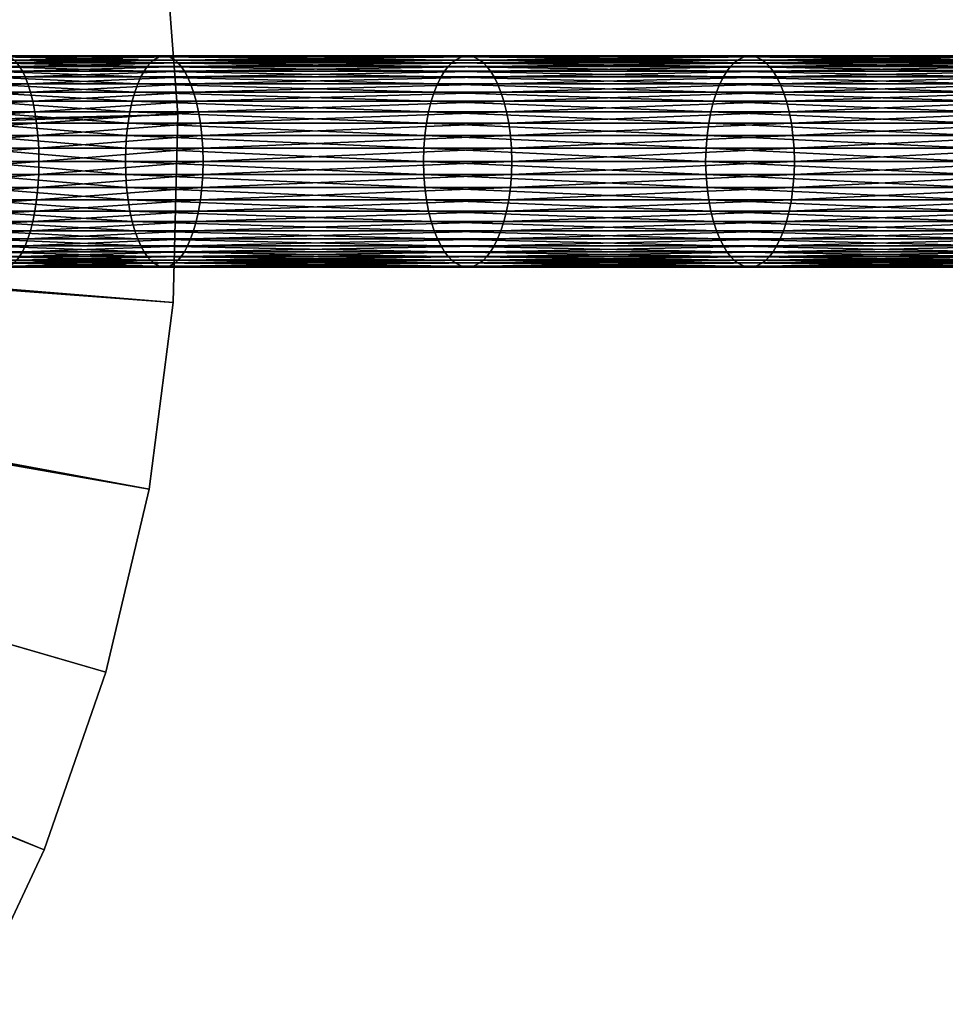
# Model space of a CAD drawing. Header units: centimetres. Extents: x -122 to 379, y -774 to 83.
# Tile 243 of 256: x 50 to 96, y -49 to 0. Entities that reach past the tile are written whole.
import ezdxf

# ---------------------------------------------------------------- set-up
doc = ezdxf.new("R2010")
doc.units = ezdxf.units.CM
doc.layers.get('0').update_dxf_attribs({"true_color": 0x1c1cb1})

msp = doc.modelspace()

# ---------------------------------------------------------------- meshes
at = {"color": 16, "true_color": 0x870606}
mesh = msp.add_polyface(dxfattribs=at)
corners = [(57.752, -4.885, 3.134), (57.752, -4.885, 0.134), (57.037, 4.353, 0.134), (57.037, 4.353, 3.134), (55.376, 13.469, 0.134), (55.376, 13.469, 3.134), (52.786, 22.366, 0.134), (52.786, 22.366, 3.134), (49.296, 30.95, 0.134), (49.296, 30.95, 3.134), (44.941, 39.129, 0.134), (44.941, 39.129, 3.134), (39.768, 46.817, 0.134), (39.768, 46.817, 3.134), (33.832, 53.932, 0.134), (33.832, 53.932, 3.134), (27.196, 60.399, 0.134), (27.196, 60.399, 3.134), (19.93, 66.15, 0.134), (19.93, 66.15, 3.134), (12.112, 71.123, 0.134), (12.112, 71.123, 3.134), (3.823, 75.266, 0.134), (3.823, 75.266, 3.134), (-4.847, 78.535, 0.134), (-4.847, 78.535, 3.134), (-13.808, 80.894, 0.134), (-13.808, 80.894, 3.134), (-29.47, -7.086, 3.134), (-29.529, -6.623, 3.134), (-29.666, -6.177, 3.134), (-29.876, -5.761, 3.134), (-30.153, -5.386, 3.134), (-30.49, -5.063, 3.134), (-31.753, -4.492, 3.134), (-30.877, -4.802, 3.134), (-27.134, -6.107, 0.134), (-27.022, -6.982, 0.134), (-27.06, -7.863, 0.134), (-27.79, -4.476, 0.134), (-27.393, -5.264, 0.134), (-29.682, -2.663, 0.134), (-28.951, -3.157, 0.134), (-28.314, -3.767, 0.134)]
mesh.append_faces([[corners[k] for k in face] for face in [(0, 1, 2, 0), (0, 2, 3, 0), (3, 2, 4, 3), (3, 4, 5, 3), (5, 4, 6, 5), (5, 6, 7, 5), (7, 6, 8, 7), (7, 8, 9, 7), (9, 8, 10, 9), (9, 10, 11, 9), (11, 10, 12, 11), (11, 12, 13, 11), (13, 12, 14, 13), (13, 14, 15, 13), (15, 14, 16, 15), (15, 16, 17, 15), (17, 16, 18, 17), (17, 18, 19, 17), (19, 18, 20, 19), (19, 20, 21, 19), (21, 20, 22, 21), (21, 22, 23, 21), (23, 22, 24, 23), (23, 24, 25, 23), (25, 24, 26, 25), (25, 26, 27, 25), (28, 3, 29, 28), (29, 3, 5, 29), (29, 5, 30, 29), (31, 13, 32, 31), (32, 13, 15, 32), (32, 15, 33, 32), (28, 0, 3, 28), (5, 7, 30, 5), (30, 7, 9, 30), (30, 9, 31, 30), (31, 9, 11, 31), (31, 11, 13, 31), (25, 27, 34, 25), (15, 17, 33, 15), (33, 17, 19, 33), (35, 19, 21, 35), (35, 21, 23, 35), (36, 2, 37, 36), (37, 2, 1, 37), (37, 1, 38, 37), (39, 8, 40, 39), (40, 8, 6, 40), (40, 6, 36, 40), (36, 6, 4, 36), (36, 4, 2, 36), (22, 20, 41, 22), (41, 20, 18, 41), (42, 18, 16, 42), (16, 14, 43, 16), (43, 14, 12, 43), (43, 12, 39, 43), (39, 12, 10, 39), (39, 10, 8, 39)]], dxfattribs={"vtx3": -1, "color": 16})
at = {"color": 111, "true_color": 0x99e4b8}
mesh = msp.add_polyface(dxfattribs=at)
corners = [(48.98, -2.049, 10.084), (40.88, -2.049, 10.608), (48.731, -2.211, 10.808), (40.67, -2.211, 11.345), (48.598, -2.348, 11.193), (40.558, -2.348, 11.735), (48.463, -2.529, 11.587), (40.444, -2.529, 12.136), (48.325, -2.759, 11.985), (40.328, -2.759, 12.542), (48.189, -3.043, 12.382), (40.213, -3.043, 12.946), (48.055, -3.384, 12.769), (40.101, -3.384, 13.34), (47.928, -3.784, 13.137), (39.994, -3.784, 13.714), (47.812, -4.242, 13.474), (39.896, -4.242, 14.057), (47.71, -4.756, 13.771), (39.81, -4.756, 14.359), (47.626, -5.319, 14.015), (39.739, -5.319, 14.608), (47.563, -5.923, 14.198), (50.9, -7.203, 4.513), (42.497, -7.203, 4.939), (50.887, -6.555, 4.551), (42.485, -6.555, 4.978), (50.848, -5.923, 4.665), (42.453, -5.923, 5.093), (50.785, -5.319, 4.847), (42.4, -5.319, 5.279), (50.701, -4.756, 5.092), (42.329, -4.756, 5.528), (50.599, -4.242, 5.388), (42.243, -4.242, 5.83), (50.482, -3.784, 5.726), (42.145, -3.784, 6.173), (50.356, -3.384, 6.093), (42.038, -3.384, 6.547), (50.222, -3.043, 6.48), (41.926, -3.043, 6.941), (50.085, -2.759, 6.877), (41.81, -2.759, 7.345), (49.948, -2.529, 7.276), (41.695, -2.529, 7.751), (49.812, -2.348, 7.67), (41.58, -2.348, 8.152), (49.68, -2.211, 8.054), (41.469, -2.211, 8.542), (49.43, -2.049, 8.779), (41.259, -2.049, 9.279), (49.205, -2.003, 9.431), (41.069, -2.003, 9.943), (56.538, -2.211, 10.679), (56.389, -2.348, 11.057), (56.236, -2.529, 11.444), (56.081, -2.759, 11.837), (55.926, -3.043, 12.227), (55.776, -3.384, 12.607), (55.633, -3.784, 12.969), (55.501, -4.242, 13.301), (55.386, -4.756, 13.592), (55.291, -5.319, 13.833), (55.22, -5.923, 14.012), (55.176, -6.555, 14.123), (47.524, -6.555, 14.311), (55.161, -7.203, 14.161), (47.511, -7.203, 14.35), (57.328, -2.049, 8.684), (57.074, -2.003, 9.326), (56.82, -2.049, 9.967)]
mesh.append_faces([[corners[k] for k in face] for face in [(0, 1, 2, 0), (2, 3, 4, 2), (4, 5, 6, 4), (6, 7, 8, 6), (8, 9, 10, 8), (10, 11, 12, 10), (12, 13, 14, 12), (14, 15, 16, 14), (16, 17, 18, 16), (18, 19, 20, 18), (20, 21, 22, 20), (23, 24, 25, 23), (25, 24, 26, 25), (25, 26, 27, 25), (27, 26, 28, 27), (27, 28, 29, 27), (29, 28, 30, 29), (29, 30, 31, 29), (31, 30, 32, 31), (31, 32, 33, 31), (33, 32, 34, 33), (33, 34, 35, 33), (35, 34, 36, 35), (35, 36, 37, 35), (37, 36, 38, 37), (37, 38, 39, 37), (39, 38, 40, 39), (39, 40, 41, 39), (41, 40, 42, 41), (41, 42, 43, 41), (43, 42, 44, 43), (43, 44, 45, 43), (45, 44, 46, 45), (45, 46, 47, 45), (47, 46, 48, 47), (47, 48, 49, 47), (49, 50, 51, 49), (51, 52, 0, 51), (53, 0, 2, 53), (54, 2, 4, 54), (55, 4, 6, 55), (56, 6, 8, 56), (57, 8, 10, 57), (58, 10, 12, 58), (59, 12, 14, 59), (60, 14, 16, 60), (61, 16, 18, 61), (61, 18, 62, 61), (62, 18, 20, 62), (62, 20, 63, 62), (63, 20, 22, 63), (63, 22, 64, 63), (64, 22, 65, 64), (64, 65, 66, 64), (66, 65, 67, 66), (68, 47, 49, 68), (69, 49, 51, 69), (70, 51, 0, 70)]], dxfattribs={"vtx3": -1, "color": 111})
mesh = msp.add_polyface(dxfattribs=at)
corners = [(56.82, -2.049, 9.967), (48.98, -2.049, 10.084), (56.538, -2.211, 10.679), (48.731, -2.211, 10.808), (56.389, -2.348, 11.057), (48.598, -2.348, 11.193), (56.236, -2.529, 11.444), (48.463, -2.529, 11.587), (56.081, -2.759, 11.837), (48.325, -2.759, 11.985), (55.926, -3.043, 12.227), (48.189, -3.043, 12.382), (55.776, -3.384, 12.607), (48.055, -3.384, 12.769), (55.633, -3.784, 12.969), (47.928, -3.784, 13.137), (55.501, -4.242, 13.301), (47.812, -4.242, 13.474), (55.386, -4.756, 13.592), (55.386, -9.65, 13.592), (47.71, -9.65, 13.771), (55.501, -10.164, 13.301), (47.812, -10.164, 13.474), (55.633, -10.622, 12.969), (47.928, -10.622, 13.137), (55.776, -11.022, 12.607), (48.055, -11.022, 12.769), (55.926, -11.363, 12.227), (48.189, -11.363, 12.382), (56.081, -11.647, 11.837), (48.325, -11.647, 11.985), (56.236, -11.877, 11.444), (48.463, -11.877, 11.587), (56.389, -12.058, 11.057), (48.598, -12.058, 11.193), (56.538, -12.195, 10.679), (48.731, -12.195, 10.808), (56.82, -12.357, 9.967), (48.98, -12.357, 10.084), (57.074, -12.403, 9.326), (49.205, -12.403, 9.431), (57.328, -12.357, 8.684), (49.43, -12.357, 8.779), (57.609, -12.195, 7.972), (49.68, -12.195, 8.054), (57.759, -12.058, 7.594), (49.812, -12.058, 7.67), (57.912, -11.877, 7.207), (49.948, -11.877, 7.276), (58.067, -11.647, 6.815), (50.085, -11.647, 6.877), (58.221, -11.363, 6.424), (50.222, -11.363, 6.48), (58.372, -11.022, 6.044), (50.356, -11.022, 6.093), (58.515, -10.622, 5.682), (50.482, -10.622, 5.726), (58.646, -10.164, 5.35), (50.599, -10.164, 5.388), (58.761, -9.65, 5.059), (50.701, -9.65, 5.092), (58.856, -9.086, 4.818), (50.785, -9.086, 4.847), (58.927, -8.483, 4.639), (50.848, -8.483, 4.665), (58.971, -7.85, 4.528), (50.887, -7.85, 4.551), (58.986, -7.203, 4.49), (50.9, -7.203, 4.513), (58.971, -6.555, 4.528), (50.887, -6.555, 4.551), (58.927, -5.923, 4.639), (50.848, -5.923, 4.665), (58.856, -5.319, 4.818), (50.785, -5.319, 4.847), (58.761, -4.756, 5.059), (50.701, -4.756, 5.092), (58.646, -4.242, 5.35), (50.599, -4.242, 5.388), (58.515, -3.784, 5.682), (50.482, -3.784, 5.726), (58.372, -3.384, 6.044), (50.356, -3.384, 6.093), (58.221, -3.043, 6.424), (50.222, -3.043, 6.48), (58.067, -2.759, 6.815), (50.085, -2.759, 6.877), (57.912, -2.529, 7.207), (49.948, -2.529, 7.276), (57.759, -2.348, 7.594), (49.812, -2.348, 7.67), (57.609, -2.211, 7.972), (49.68, -2.211, 8.054), (57.328, -2.049, 8.684), (49.43, -2.049, 8.779), (57.074, -2.003, 9.326), (49.205, -2.003, 9.431)]
mesh.append_faces([[corners[k] for k in face] for face in [(0, 1, 2, 0), (2, 3, 4, 2), (4, 5, 6, 4), (6, 7, 8, 6), (8, 9, 10, 8), (10, 11, 12, 10), (12, 13, 14, 12), (14, 15, 16, 14), (16, 17, 18, 16), (19, 20, 21, 19), (21, 22, 23, 21), (23, 24, 25, 23), (25, 26, 27, 25), (27, 28, 29, 27), (29, 30, 31, 29), (31, 32, 33, 31), (33, 34, 35, 33), (35, 36, 37, 35), (37, 38, 39, 37), (39, 40, 41, 39), (41, 42, 43, 41), (43, 42, 44, 43), (43, 44, 45, 43), (45, 44, 46, 45), (45, 46, 47, 45), (47, 46, 48, 47), (47, 48, 49, 47), (49, 48, 50, 49), (49, 50, 51, 49), (51, 50, 52, 51), (53, 52, 54, 53), (55, 54, 56, 55), (57, 56, 58, 57), (59, 58, 60, 59), (61, 60, 62, 61), (63, 62, 64, 63), (65, 64, 66, 65), (67, 66, 68, 67), (69, 68, 70, 69), (71, 70, 72, 71), (73, 72, 74, 73), (75, 74, 76, 75), (77, 76, 78, 77), (79, 78, 80, 79), (81, 80, 82, 81), (83, 82, 84, 83), (83, 84, 85, 83), (85, 84, 86, 85), (85, 86, 87, 85), (87, 86, 88, 87), (87, 88, 89, 87), (89, 88, 90, 89), (89, 90, 91, 89), (91, 90, 92, 91), (91, 92, 93, 91), (93, 94, 95, 93), (95, 96, 0, 95)]], dxfattribs={"vtx3": -1, "color": 111})
mesh = msp.add_polyface(dxfattribs=at)
corners = [(58.221, -11.363, 6.424), (50.222, -11.363, 6.48), (58.372, -11.022, 6.044), (50.356, -11.022, 6.093), (58.515, -10.622, 5.682), (50.482, -10.622, 5.726), (58.646, -10.164, 5.35), (50.599, -10.164, 5.388), (58.761, -9.65, 5.059), (50.701, -9.65, 5.092), (58.856, -9.086, 4.818), (50.785, -9.086, 4.847), (58.927, -8.483, 4.639), (50.848, -8.483, 4.665), (58.971, -7.85, 4.528), (50.887, -7.85, 4.551), (58.986, -7.203, 4.49), (50.9, -7.203, 4.513), (58.971, -6.555, 4.528), (50.887, -6.555, 4.551), (58.927, -5.923, 4.639), (50.848, -5.923, 4.665), (58.856, -5.319, 4.818), (50.785, -5.319, 4.847), (58.761, -4.756, 5.059), (50.701, -4.756, 5.092), (58.646, -4.242, 5.35), (50.599, -4.242, 5.388), (58.515, -3.784, 5.682), (50.482, -3.784, 5.726), (58.372, -3.384, 6.044), (50.356, -3.384, 6.093), (58.221, -3.043, 6.424), (71.411, -2.211, 11.239), (56.82, -2.049, 9.967), (56.538, -2.211, 10.679), (71.241, -2.348, 11.608), (56.389, -2.348, 11.057), (71.066, -2.529, 11.986), (56.236, -2.529, 11.444), (70.89, -2.759, 12.369), (56.081, -2.759, 11.837), (70.714, -3.043, 12.75), (55.926, -3.043, 12.227), (70.542, -3.384, 13.122), (55.776, -3.384, 12.607), (70.38, -3.784, 13.475), (55.633, -3.784, 12.969), (70.23, -4.242, 13.799), (55.501, -4.242, 13.301), (70.099, -4.756, 14.084), (55.386, -4.756, 13.592), (69.99, -5.319, 14.318), (55.291, -5.319, 13.833), (69.909, -5.923, 14.494), (55.22, -5.923, 14.012), (69.859, -6.555, 14.602), (55.176, -6.555, 14.123), (69.842, -7.203, 14.639), (55.161, -7.203, 14.161), (69.859, -7.85, 14.602), (55.176, -7.85, 14.123), (69.909, -8.483, 14.494), (55.22, -8.483, 14.012), (69.99, -9.086, 14.318), (55.291, -9.086, 13.833), (70.099, -9.65, 14.084), (55.386, -9.65, 13.592), (70.23, -10.164, 13.799), (55.501, -10.164, 13.301), (70.38, -10.622, 13.475), (55.633, -10.622, 12.969), (70.542, -11.022, 13.122), (55.776, -11.022, 12.607), (70.714, -11.363, 12.75), (55.926, -11.363, 12.227), (70.89, -11.647, 12.369), (56.081, -11.647, 11.837), (71.066, -11.877, 11.986), (56.236, -11.877, 11.444), (71.241, -12.058, 11.608), (56.389, -12.058, 11.057), (71.411, -12.195, 11.239), (56.538, -12.195, 10.679), (71.732, -12.357, 10.544), (56.82, -12.357, 9.967), (72.021, -12.403, 9.917), (57.074, -12.403, 9.326), (72.31, -12.357, 9.29), (57.328, -12.357, 8.684), (72.631, -12.195, 8.594), (57.609, -12.195, 7.972), (72.801, -12.058, 8.226), (57.759, -12.058, 7.594), (72.976, -11.877, 7.847), (57.912, -11.877, 7.207), (73.152, -11.647, 7.464), (58.067, -11.647, 6.815), (73.328, -11.363, 7.083), (73.5, -11.022, 6.711), (73.328, -3.043, 7.083), (73.152, -2.759, 7.464), (58.067, -2.759, 6.815), (72.976, -2.529, 7.847), (57.912, -2.529, 7.207), (72.801, -2.348, 8.226), (57.759, -2.348, 7.594), (72.631, -2.211, 8.594), (57.609, -2.211, 7.972), (72.31, -2.049, 9.29), (57.328, -2.049, 8.684), (72.021, -2.003, 9.917), (57.074, -2.003, 9.326), (71.732, -2.049, 10.544)]
mesh.append_faces([[corners[k] for k in face] for face in [(0, 1, 2, 0), (2, 3, 4, 2), (4, 5, 6, 4), (6, 7, 8, 6), (8, 9, 10, 8), (10, 11, 12, 10), (12, 13, 14, 12), (14, 15, 16, 14), (16, 17, 18, 16), (18, 19, 20, 18), (20, 21, 22, 20), (22, 23, 24, 22), (24, 25, 26, 24), (26, 27, 28, 26), (28, 29, 30, 28), (30, 31, 32, 30), (33, 34, 35, 33), (36, 35, 37, 36), (38, 37, 39, 38), (40, 39, 41, 40), (42, 41, 43, 42), (44, 43, 45, 44), (46, 45, 47, 46), (48, 47, 49, 48), (50, 49, 51, 50), (52, 51, 53, 52), (54, 53, 55, 54), (56, 55, 57, 56), (58, 57, 59, 58), (60, 59, 61, 60), (62, 61, 63, 62), (64, 63, 65, 64), (66, 65, 67, 66), (68, 67, 69, 68), (70, 69, 71, 70), (72, 71, 73, 72), (74, 73, 75, 74), (76, 75, 77, 76), (78, 77, 79, 78), (80, 79, 81, 80), (82, 81, 83, 82), (84, 83, 85, 84), (86, 85, 87, 86), (88, 87, 89, 88), (90, 89, 91, 90), (92, 91, 93, 92), (94, 93, 95, 94), (96, 95, 97, 96), (98, 97, 0, 98), (99, 0, 2, 99), (100, 30, 32, 100), (101, 32, 102, 101), (103, 102, 104, 103), (105, 104, 106, 105), (107, 106, 108, 107), (109, 108, 110, 109), (111, 110, 112, 111), (113, 112, 34, 113)]], dxfattribs={"vtx3": -1, "color": 111})
mesh = msp.add_polyface(dxfattribs=at)
corners = [(71.732, -2.049, 10.544), (56.82, -2.049, 9.967), (71.411, -2.211, 11.239), (56.538, -2.211, 10.679), (71.241, -2.348, 11.608), (56.389, -2.348, 11.057), (71.066, -2.529, 11.986), (56.236, -2.529, 11.444), (70.89, -2.759, 12.369), (56.081, -2.759, 11.837), (70.714, -3.043, 12.75), (55.926, -3.043, 12.227), (70.542, -3.384, 13.122), (55.776, -3.384, 12.607), (70.38, -3.784, 13.475), (55.633, -3.784, 12.969), (70.23, -4.242, 13.799), (55.501, -4.242, 13.301), (70.099, -4.756, 14.084), (55.386, -4.756, 13.592), (69.99, -5.319, 14.318), (55.291, -5.319, 13.833), (69.909, -5.923, 14.494), (55.22, -5.923, 14.012), (69.859, -6.555, 14.602), (55.176, -6.555, 14.123), (69.842, -7.203, 14.639), (55.161, -7.203, 14.161), (69.859, -7.85, 14.602), (55.176, -7.85, 14.123), (69.909, -8.483, 14.494), (55.22, -8.483, 14.012), (69.99, -9.086, 14.318), (55.291, -9.086, 13.833), (70.099, -9.65, 14.084), (55.386, -9.65, 13.592), (70.23, -10.164, 13.799), (55.501, -10.164, 13.301), (70.38, -10.622, 13.475), (55.633, -10.622, 12.969), (70.542, -11.022, 13.122), (55.776, -11.022, 12.607), (70.714, -11.363, 12.75), (55.926, -11.363, 12.227), (70.89, -11.647, 12.369), (56.081, -11.647, 11.837), (71.066, -11.877, 11.986), (56.236, -11.877, 11.444), (71.241, -12.058, 11.608), (56.389, -12.058, 11.057), (71.411, -12.195, 11.239), (56.538, -12.195, 10.679), (71.732, -12.357, 10.544), (56.82, -12.357, 9.967), (72.021, -12.403, 9.917), (57.074, -12.403, 9.326), (72.31, -12.357, 9.29), (57.328, -12.357, 8.684), (72.631, -12.195, 8.594), (57.609, -12.195, 7.972), (72.801, -12.058, 8.226), (57.759, -12.058, 7.594), (72.976, -11.877, 7.847), (57.912, -11.877, 7.207), (73.152, -11.647, 7.464), (58.067, -11.647, 6.815), (73.328, -11.363, 7.083), (58.221, -11.363, 6.424), (73.5, -11.022, 6.711), (58.372, -11.022, 6.044), (73.662, -10.622, 6.359), (58.515, -10.622, 5.682), (73.812, -10.164, 6.034), (58.646, -10.164, 5.35), (73.943, -9.65, 5.75), (58.761, -9.65, 5.059), (74.052, -9.086, 5.515), (58.856, -9.086, 4.818), (74.133, -8.483, 5.339), (58.927, -8.483, 4.639), (74.183, -7.85, 5.231), (58.971, -7.85, 4.528), (74.2, -7.203, 5.194), (58.986, -7.203, 4.49), (74.183, -6.555, 5.231), (58.971, -6.555, 4.528), (74.133, -5.923, 5.339), (58.927, -5.923, 4.639), (74.052, -5.319, 5.515), (58.856, -5.319, 4.818), (73.943, -4.756, 5.75), (58.761, -4.756, 5.059), (73.812, -4.242, 6.034), (58.646, -4.242, 5.35), (73.662, -3.784, 6.359), (58.515, -3.784, 5.682), (73.5, -3.384, 6.711), (58.372, -3.384, 6.044), (73.328, -3.043, 7.083), (58.221, -3.043, 6.424), (73.152, -2.759, 7.464), (58.067, -2.759, 6.815), (72.976, -2.529, 7.847), (57.912, -2.529, 7.207), (72.801, -2.348, 8.226), (57.759, -2.348, 7.594), (72.631, -2.211, 8.594), (57.609, -2.211, 7.972), (72.31, -2.049, 9.29), (57.328, -2.049, 8.684), (72.021, -2.003, 9.917), (57.074, -2.003, 9.326)]
mesh.append_faces([[corners[k] for k in face] for face in [(0, 1, 2, 0), (2, 3, 4, 2), (4, 5, 6, 4), (6, 7, 8, 6), (8, 9, 10, 8), (10, 11, 12, 10), (12, 13, 14, 12), (14, 15, 16, 14), (16, 17, 18, 16), (18, 19, 20, 18), (20, 21, 22, 20), (22, 23, 24, 22), (24, 25, 26, 24), (26, 27, 28, 26), (28, 29, 30, 28), (30, 31, 32, 30), (32, 33, 34, 32), (34, 35, 36, 34), (36, 37, 38, 36), (38, 39, 40, 38), (40, 41, 42, 40), (42, 43, 44, 42), (44, 45, 46, 44), (46, 47, 48, 46), (48, 49, 50, 48), (50, 51, 52, 50), (52, 53, 54, 52), (54, 55, 56, 54), (56, 57, 58, 56), (58, 59, 60, 58), (60, 61, 62, 60), (62, 63, 64, 62), (64, 65, 66, 64), (66, 67, 68, 66), (68, 69, 70, 68), (70, 69, 71, 70), (72, 71, 73, 72), (74, 73, 75, 74), (76, 75, 77, 76), (78, 77, 79, 78), (80, 79, 81, 80), (82, 81, 83, 82), (84, 83, 85, 84), (86, 85, 87, 86), (88, 87, 89, 88), (90, 89, 91, 90), (92, 91, 93, 92), (94, 93, 95, 94), (96, 95, 97, 96), (96, 97, 98, 96), (98, 99, 100, 98), (100, 101, 102, 100), (102, 103, 104, 102), (104, 105, 106, 104), (106, 107, 108, 106), (108, 109, 110, 108), (110, 111, 0, 110)]], dxfattribs={"vtx3": -1, "color": 111})
mesh = msp.add_polyface(dxfattribs=at)
corners = [(86.55, -12.195, 9.564), (72.31, -12.357, 9.29), (72.631, -12.195, 8.594), (86.721, -12.058, 9.196), (72.801, -12.058, 8.226), (86.896, -11.877, 8.818), (72.976, -11.877, 7.847), (87.073, -11.647, 8.436), (73.152, -11.647, 7.464), (87.249, -11.363, 8.055), (73.328, -11.363, 7.083), (87.249, -3.043, 8.055), (73.5, -3.384, 6.711), (73.328, -3.043, 7.083), (87.073, -2.759, 8.436), (73.152, -2.759, 7.464), (86.896, -2.529, 8.818), (72.976, -2.529, 7.847), (86.721, -2.348, 9.196), (72.801, -2.348, 8.226), (86.55, -2.211, 9.564), (72.631, -2.211, 8.594), (86.228, -2.049, 10.259), (72.31, -2.049, 9.29), (85.938, -2.003, 10.885), (72.021, -2.003, 9.917), (85.648, -2.049, 11.511), (71.732, -2.049, 10.544), (85.326, -2.211, 12.205), (71.411, -2.211, 11.239), (85.155, -2.348, 12.574), (71.241, -2.348, 11.608), (84.98, -2.529, 12.951), (71.066, -2.529, 11.986), (84.803, -2.759, 13.334), (70.89, -2.759, 12.369), (84.627, -3.043, 13.715), (70.714, -3.043, 12.75), (84.455, -3.384, 14.086), (70.542, -3.384, 13.122), (84.291, -3.784, 14.438), (70.38, -3.784, 13.475), (84.141, -4.242, 14.762), (70.23, -4.242, 13.799), (84.01, -4.756, 15.046), (70.099, -4.756, 14.084), (83.901, -5.319, 15.281), (69.99, -5.319, 14.318), (83.82, -5.923, 15.456), (69.909, -5.923, 14.494), (83.77, -6.555, 15.564), (69.859, -6.555, 14.602), (83.753, -7.203, 15.601), (69.842, -7.203, 14.639), (83.77, -7.85, 15.564), (69.859, -7.85, 14.602), (83.82, -8.483, 15.456), (69.909, -8.483, 14.494), (83.901, -9.086, 15.281), (69.99, -9.086, 14.318), (84.01, -9.65, 15.046), (70.099, -9.65, 14.084), (84.141, -10.164, 14.762), (70.23, -10.164, 13.799), (84.291, -10.622, 14.438), (70.38, -10.622, 13.475), (84.455, -11.022, 14.086), (70.542, -11.022, 13.122), (84.627, -11.363, 13.715), (70.714, -11.363, 12.75), (84.803, -11.647, 13.334), (70.89, -11.647, 12.369), (84.98, -11.877, 12.951), (71.066, -11.877, 11.986), (85.155, -12.058, 12.574), (71.241, -12.058, 11.608), (85.326, -12.195, 12.205), (71.411, -12.195, 11.239), (85.648, -12.357, 11.511), (71.732, -12.357, 10.544), (85.938, -12.403, 10.885), (72.021, -12.403, 9.917), (86.228, -12.357, 10.259), (73.662, -10.622, 6.359), (58.515, -10.622, 5.682), (73.812, -10.164, 6.034), (58.646, -10.164, 5.35), (73.943, -9.65, 5.75), (58.761, -9.65, 5.059), (74.052, -9.086, 5.515), (58.856, -9.086, 4.818), (74.133, -8.483, 5.339), (58.927, -8.483, 4.639), (74.183, -7.85, 5.231), (58.971, -7.85, 4.528), (74.2, -7.203, 5.194), (58.986, -7.203, 4.49), (74.183, -6.555, 5.231), (58.971, -6.555, 4.528), (74.133, -5.923, 5.339), (58.927, -5.923, 4.639), (74.052, -5.319, 5.515), (58.856, -5.319, 4.818), (73.943, -4.756, 5.75), (58.761, -4.756, 5.059), (73.812, -4.242, 6.034), (58.646, -4.242, 5.35), (73.662, -3.784, 6.359), (58.515, -3.784, 5.682)]
mesh.append_faces([[corners[k] for k in face] for face in [(0, 1, 2, 0), (3, 2, 4, 3), (5, 4, 6, 5), (7, 6, 8, 7), (9, 8, 10, 9), (11, 12, 13, 11), (14, 13, 15, 14), (16, 15, 17, 16), (18, 17, 19, 18), (20, 19, 21, 20), (22, 21, 23, 22), (24, 23, 25, 24), (26, 25, 27, 26), (28, 27, 29, 28), (30, 29, 31, 30), (32, 31, 33, 32), (34, 33, 35, 34), (36, 35, 37, 36), (38, 37, 39, 38), (40, 39, 41, 40), (42, 41, 43, 42), (44, 43, 45, 44), (46, 45, 47, 46), (48, 47, 49, 48), (48, 49, 50, 48), (50, 49, 51, 50), (50, 51, 52, 50), (52, 51, 53, 52), (52, 53, 54, 52), (54, 53, 55, 54), (54, 55, 56, 54), (56, 55, 57, 56), (58, 57, 59, 58), (60, 59, 61, 60), (62, 61, 63, 62), (64, 63, 65, 64), (66, 65, 67, 66), (68, 67, 69, 68), (70, 69, 71, 70), (72, 71, 73, 72), (74, 73, 75, 74), (76, 75, 77, 76), (78, 77, 79, 78), (80, 79, 81, 80), (82, 81, 1, 82), (83, 84, 85, 83), (85, 86, 87, 85), (87, 88, 89, 87), (89, 90, 91, 89), (91, 92, 93, 91), (93, 94, 95, 93), (95, 96, 97, 95), (97, 98, 99, 97), (99, 100, 101, 99), (101, 102, 103, 101), (103, 104, 105, 103), (105, 106, 107, 105), (107, 108, 12, 107)]], dxfattribs={"vtx3": -1, "color": 111})
mesh = msp.add_polyface(dxfattribs=at)
corners = [(86.228, -12.357, 10.259), (72.31, -12.357, 9.29), (86.55, -12.195, 9.564), (72.631, -12.195, 8.594), (86.721, -12.058, 9.196), (72.801, -12.058, 8.226), (86.896, -11.877, 8.818), (72.976, -11.877, 7.847), (87.073, -11.647, 8.436), (73.152, -11.647, 7.464), (87.249, -11.363, 8.055), (73.328, -11.363, 7.083), (87.421, -11.022, 7.684), (73.5, -11.022, 6.711), (87.584, -10.622, 7.331), (73.662, -10.622, 6.359), (87.734, -10.164, 7.008), (73.812, -10.164, 6.034), (87.866, -9.65, 6.723), (73.943, -9.65, 5.75), (87.975, -9.086, 6.489), (74.052, -9.086, 5.515), (88.056, -8.483, 6.314), (74.133, -8.483, 5.339), (88.106, -7.85, 6.205), (74.183, -7.85, 5.231), (88.123, -7.203, 6.168), (74.2, -7.203, 5.194), (88.106, -6.555, 6.205), (74.183, -6.555, 5.231), (88.056, -5.923, 6.314), (74.133, -5.923, 5.339), (87.975, -5.319, 6.489), (74.052, -5.319, 5.515), (87.866, -4.756, 6.723), (73.943, -4.756, 5.75), (87.734, -4.242, 7.008), (73.812, -4.242, 6.034), (87.584, -3.784, 7.331), (73.662, -3.784, 6.359), (87.421, -3.384, 7.684), (73.5, -3.384, 6.711), (87.249, -3.043, 8.055), (73.328, -3.043, 7.083), (87.073, -2.759, 8.436), (73.152, -2.759, 7.464), (86.896, -2.529, 8.818), (72.976, -2.529, 7.847), (86.721, -2.348, 9.196), (72.801, -2.348, 8.226), (86.55, -2.211, 9.564), (72.631, -2.211, 8.594), (86.228, -2.049, 10.259), (72.31, -2.049, 9.29), (85.938, -2.003, 10.885), (72.021, -2.003, 9.917), (85.648, -2.049, 11.511), (71.732, -2.049, 10.544), (85.326, -2.211, 12.205), (71.411, -2.211, 11.239), (85.155, -2.348, 12.574), (71.241, -2.348, 11.608), (84.98, -2.529, 12.951), (71.066, -2.529, 11.986), (84.803, -2.759, 13.334), (70.89, -2.759, 12.369), (84.627, -3.043, 13.715), (70.714, -3.043, 12.75), (84.455, -3.384, 14.086), (70.542, -3.384, 13.122), (84.291, -3.784, 14.438), (70.38, -3.784, 13.475), (84.141, -4.242, 14.762), (70.23, -4.242, 13.799), (84.01, -4.756, 15.046), (70.099, -4.756, 14.084), (83.901, -5.319, 15.281), (69.99, -5.319, 14.318), (83.82, -5.923, 15.456), (83.82, -8.483, 15.456), (69.909, -8.483, 14.494), (83.901, -9.086, 15.281), (69.99, -9.086, 14.318), (84.01, -9.65, 15.046), (70.099, -9.65, 14.084), (84.141, -10.164, 14.762), (70.23, -10.164, 13.799), (84.291, -10.622, 14.438), (70.38, -10.622, 13.475), (84.455, -11.022, 14.086), (70.542, -11.022, 13.122), (84.627, -11.363, 13.715), (70.714, -11.363, 12.75), (84.803, -11.647, 13.334), (70.89, -11.647, 12.369), (84.98, -11.877, 12.951), (71.066, -11.877, 11.986), (85.155, -12.058, 12.574), (71.241, -12.058, 11.608), (85.326, -12.195, 12.205), (71.411, -12.195, 11.239), (85.648, -12.357, 11.511), (71.732, -12.357, 10.544), (85.938, -12.403, 10.885), (72.021, -12.403, 9.917)]
mesh.append_faces([[corners[k] for k in face] for face in [(0, 1, 2, 0), (2, 3, 4, 2), (4, 5, 6, 4), (6, 7, 8, 6), (8, 9, 10, 8), (10, 11, 12, 10), (12, 11, 13, 12), (12, 13, 14, 12), (14, 13, 15, 14), (14, 15, 16, 14), (16, 15, 17, 16), (18, 17, 19, 18), (20, 19, 21, 20), (22, 21, 23, 22), (24, 23, 25, 24), (26, 25, 27, 26), (28, 27, 29, 28), (30, 29, 31, 30), (32, 31, 33, 32), (34, 33, 35, 34), (36, 35, 37, 36), (36, 37, 38, 36), (38, 37, 39, 38), (38, 39, 40, 38), (40, 39, 41, 40), (40, 41, 42, 40), (42, 43, 44, 42), (44, 45, 46, 44), (46, 47, 48, 46), (48, 49, 50, 48), (50, 51, 52, 50), (52, 53, 54, 52), (54, 55, 56, 54), (56, 57, 58, 56), (58, 59, 60, 58), (60, 61, 62, 60), (62, 63, 64, 62), (64, 65, 66, 64), (66, 67, 68, 66), (68, 69, 70, 68), (70, 71, 72, 70), (72, 73, 74, 72), (74, 75, 76, 74), (76, 77, 78, 76), (79, 80, 81, 79), (81, 82, 83, 81), (83, 84, 85, 83), (85, 86, 87, 85), (87, 88, 89, 87), (89, 90, 91, 89), (91, 92, 93, 91), (93, 94, 95, 93), (95, 96, 97, 95), (97, 98, 99, 97), (99, 100, 101, 99), (101, 102, 103, 101), (103, 104, 0, 103)]], dxfattribs={"vtx3": -1, "color": 111})
mesh = msp.add_polyface(dxfattribs=at)
corners = [(87.734, -10.164, 7.008), (73.812, -10.164, 6.034), (87.866, -9.65, 6.723), (73.943, -9.65, 5.75), (87.975, -9.086, 6.489), (74.052, -9.086, 5.515), (88.056, -8.483, 6.314), (74.133, -8.483, 5.339), (88.106, -7.85, 6.205), (74.183, -7.85, 5.231), (88.123, -7.203, 6.168), (74.2, -7.203, 5.194), (88.106, -6.555, 6.205), (74.183, -6.555, 5.231), (88.056, -5.923, 6.314), (74.133, -5.923, 5.339), (87.975, -5.319, 6.489), (74.052, -5.319, 5.515), (87.866, -4.756, 6.723), (73.943, -4.756, 5.75), (87.734, -4.242, 7.008), (99.378, -12.195, 10.038), (86.228, -12.357, 10.259), (86.55, -12.195, 9.564), (99.525, -12.058, 9.659), (86.721, -12.058, 9.196), (99.675, -11.877, 9.27), (86.896, -11.877, 8.818), (99.828, -11.647, 8.877), (87.073, -11.647, 8.436), (99.979, -11.363, 8.485), (87.249, -11.363, 8.055), (100.127, -11.022, 8.103), (87.421, -11.022, 7.684), (99.979, -3.043, 8.485), (87.421, -3.384, 7.684), (87.249, -3.043, 8.055), (99.828, -2.759, 8.877), (87.073, -2.759, 8.436), (99.675, -2.529, 9.27), (86.896, -2.529, 8.818), (99.525, -2.348, 9.659), (86.721, -2.348, 9.196), (99.378, -2.211, 10.038), (86.55, -2.211, 9.564), (99.101, -2.049, 10.753), (86.228, -2.049, 10.259), (98.851, -2.003, 11.398), (85.938, -2.003, 10.885), (98.602, -2.049, 12.042), (85.648, -2.049, 11.511), (98.325, -2.211, 12.757), (85.326, -2.211, 12.205), (98.178, -2.348, 13.136), (85.155, -2.348, 12.574), (98.027, -2.529, 13.525), (84.98, -2.529, 12.951), (97.875, -2.759, 13.919), (84.803, -2.759, 13.334), (97.723, -3.043, 14.311), (84.627, -3.043, 13.715), (97.575, -3.384, 14.693), (84.455, -3.384, 14.086), (97.434, -3.784, 15.056), (84.291, -3.784, 14.438), (97.305, -4.242, 15.389), (84.141, -4.242, 14.762), (97.192, -4.756, 15.682), (84.01, -4.756, 15.046), (97.098, -5.319, 15.923), (83.901, -5.319, 15.281), (97.029, -5.923, 16.104), (83.82, -5.923, 15.456), (96.985, -6.555, 16.215), (83.77, -6.555, 15.564), (96.971, -7.203, 16.253), (83.753, -7.203, 15.601), (96.985, -7.85, 16.215), (83.77, -7.85, 15.564), (97.029, -8.483, 16.104), (83.82, -8.483, 15.456), (97.098, -9.086, 15.923), (83.901, -9.086, 15.281), (97.192, -9.65, 15.682), (84.01, -9.65, 15.046), (97.305, -10.164, 15.389), (84.141, -10.164, 14.762), (97.434, -10.622, 15.056), (84.291, -10.622, 14.438), (97.575, -11.022, 14.693), (84.455, -11.022, 14.086), (97.723, -11.363, 14.311), (84.627, -11.363, 13.715), (97.875, -11.647, 13.919), (84.803, -11.647, 13.334), (98.027, -11.877, 13.525), (84.98, -11.877, 12.951), (98.178, -12.058, 13.136), (85.155, -12.058, 12.574), (98.325, -12.195, 12.757), (85.326, -12.195, 12.205), (98.602, -12.357, 12.042), (85.648, -12.357, 11.511), (98.851, -12.403, 11.398), (85.938, -12.403, 10.885), (99.101, -12.357, 10.753)]
mesh.append_faces([[corners[k] for k in face] for face in [(0, 1, 2, 0), (2, 3, 4, 2), (4, 5, 6, 4), (6, 7, 8, 6), (8, 9, 10, 8), (10, 11, 12, 10), (12, 13, 14, 12), (14, 15, 16, 14), (16, 17, 18, 16), (18, 19, 20, 18), (21, 22, 23, 21), (24, 23, 25, 24), (26, 25, 27, 26), (28, 27, 29, 28), (30, 29, 31, 30), (32, 31, 33, 32), (34, 35, 36, 34), (37, 36, 38, 37), (39, 38, 40, 39), (41, 40, 42, 41), (43, 42, 44, 43), (45, 44, 46, 45), (47, 46, 48, 47), (49, 48, 50, 49), (51, 50, 52, 51), (53, 52, 54, 53), (55, 54, 56, 55), (57, 56, 58, 57), (59, 58, 60, 59), (61, 60, 62, 61), (63, 62, 64, 63), (65, 64, 66, 65), (67, 66, 68, 67), (69, 68, 70, 69), (71, 70, 72, 71), (71, 72, 73, 71), (73, 72, 74, 73), (73, 74, 75, 73), (75, 74, 76, 75), (75, 76, 77, 75), (77, 76, 78, 77), (77, 78, 79, 77), (79, 78, 80, 79), (79, 80, 81, 79), (81, 80, 82, 81), (83, 82, 84, 83), (85, 84, 86, 85), (87, 86, 88, 87), (89, 88, 90, 89), (91, 90, 92, 91), (93, 92, 94, 93), (95, 94, 96, 95), (97, 96, 98, 97), (99, 98, 100, 99), (101, 100, 102, 101), (103, 102, 104, 103), (105, 104, 22, 105)]], dxfattribs={"vtx3": -1, "color": 111})
mesh = msp.add_polyface(dxfattribs=at)
corners = [(105.149, -2.049, 10.565), (99.378, -2.211, 10.038), (99.101, -2.049, 10.753), (104.94, -2.003, 11.224), (98.851, -2.003, 11.398), (104.73, -2.049, 11.883), (98.602, -2.049, 12.042), (104.498, -2.211, 12.614), (98.325, -2.211, 12.757), (104.375, -2.348, 13.002), (98.178, -2.348, 13.136), (104.249, -2.529, 13.4), (98.027, -2.529, 13.525), (104.121, -2.759, 13.802), (97.875, -2.759, 13.919), (103.994, -3.043, 14.203), (97.723, -3.043, 14.311), (103.87, -3.384, 14.594), (97.575, -3.384, 14.693), (103.752, -3.784, 14.965), (97.434, -3.784, 15.056), (103.644, -4.242, 15.306), (97.305, -4.242, 15.389), (103.549, -4.756, 15.605), (97.192, -4.756, 15.682), (103.47, -5.319, 15.852), (97.098, -5.319, 15.923), (103.412, -5.923, 16.036), (97.029, -5.923, 16.104), (103.376, -6.555, 16.151), (96.985, -6.555, 16.215), (103.363, -7.203, 16.189), (96.971, -7.203, 16.253), (100.732, -7.203, 6.543), (88.106, -7.85, 6.205), (88.123, -7.203, 6.168), (100.717, -6.555, 6.581), (88.106, -6.555, 6.205), (100.674, -5.923, 6.692), (88.056, -5.923, 6.314), (100.604, -5.319, 6.873), (87.975, -5.319, 6.489), (100.51, -4.756, 7.114), (87.866, -4.756, 6.723), (100.397, -4.242, 7.407), (87.734, -4.242, 7.008), (100.268, -3.784, 7.74), (87.584, -3.784, 7.331), (100.127, -3.384, 8.103), (87.421, -3.384, 7.684), (99.979, -3.043, 8.485), (87.249, -3.043, 8.055), (99.828, -2.759, 8.877), (87.073, -2.759, 8.436), (99.675, -2.529, 9.27), (86.896, -2.529, 8.818), (99.525, -2.348, 9.659), (86.721, -2.348, 9.196), (86.55, -2.211, 9.564), (86.228, -2.049, 10.259), (85.938, -2.003, 10.885), (85.648, -2.049, 11.511), (85.326, -2.211, 12.205), (85.155, -2.348, 12.574), (84.98, -2.529, 12.951), (84.803, -2.759, 13.334), (84.627, -3.043, 13.715), (84.455, -3.384, 14.086), (84.291, -3.784, 14.438), (84.141, -4.242, 14.762), (84.01, -4.756, 15.046), (83.901, -5.319, 15.281)]
mesh.append_faces([[corners[k] for k in face] for face in [(0, 1, 2, 0), (3, 2, 4, 3), (5, 4, 6, 5), (7, 6, 8, 7), (9, 8, 10, 9), (11, 10, 12, 11), (13, 12, 14, 13), (15, 14, 16, 15), (15, 16, 17, 15), (17, 16, 18, 17), (17, 18, 19, 17), (19, 18, 20, 19), (19, 20, 21, 19), (21, 20, 22, 21), (21, 22, 23, 21), (23, 22, 24, 23), (23, 24, 25, 23), (25, 24, 26, 25), (25, 26, 27, 25), (27, 26, 28, 27), (27, 28, 29, 27), (29, 28, 30, 29), (29, 30, 31, 29), (31, 30, 32, 31), (33, 34, 35, 33), (33, 35, 36, 33), (36, 35, 37, 36), (36, 37, 38, 36), (38, 37, 39, 38), (38, 39, 40, 38), (40, 39, 41, 40), (40, 41, 42, 40), (42, 41, 43, 42), (42, 43, 44, 42), (44, 43, 45, 44), (44, 45, 46, 44), (46, 45, 47, 46), (46, 47, 48, 46), (48, 47, 49, 48), (48, 49, 50, 48), (50, 51, 52, 50), (52, 53, 54, 52), (54, 55, 56, 54), (56, 57, 1, 56), (1, 58, 2, 1), (2, 59, 4, 2), (4, 60, 6, 4), (6, 61, 8, 6), (8, 62, 10, 8), (10, 63, 12, 10), (12, 64, 14, 12), (14, 65, 16, 14), (16, 66, 18, 16), (18, 67, 20, 18), (20, 68, 22, 20), (22, 69, 24, 22), (24, 70, 26, 24), (26, 71, 28, 26)]], dxfattribs={"vtx3": -1, "color": 111})
at = {"color": 16, "true_color": 0x870606}
mesh = msp.add_polyface(dxfattribs=at)
corners = [(56.324, -23.338, 3.134), (56.324, -23.338, 0.134), (57.514, -14.148, 0.134), (57.514, -14.148, 3.134), (57.752, -4.885, 0.134), (57.752, -4.885, 3.134), (-30.315, -9.188, 3.134), (36.892, -64.856, 3.134), (-30.007, -8.838, 3.134), (42.453, -57.445, 3.134), (-29.762, -8.441, 3.134), (-29.588, -8.008, 3.134), (-29.49, -7.552, 3.134), (-29.47, -7.086, 3.134), (47.223, -49.501, 3.134), (51.151, -41.108, 3.134), (54.196, -32.356, 3.134), (-30.678, -9.481, 3.134), (23.637, -77.773, 3.134), (-27.246, -8.725, 0.134), (51.151, -41.108, 0.134), (-27.574, -9.544, 0.134), (47.223, -49.501, 0.134), (-28.037, -10.295, 0.134), (-27.06, -7.863, 0.134), (54.196, -32.356, 0.134), (36.892, -64.856, 0.134), (-28.62, -10.957, 0.134), (-29.49, -7.552, 2.584), (-29.588, -8.008, 2.584), (-29.762, -8.441, 2.584), (-30.007, -8.838, 2.584), (-30.315, -9.188, 2.584), (-30.678, -9.481, 2.584), (-31.085, -9.709, 2.584), (-31.085, -9.709, 3.134), (-31.525, -9.864, 2.584), (-31.525, -9.864, 3.134), (-31.984, -9.943, 2.584), (-31.984, -9.943, 3.134), (-32.451, -9.943, 2.584), (-27.022, -6.982, 0.134), (-29.306, -11.511, 0.134), (-30.076, -11.941, 0.134), (-30.907, -12.235, 0.134), (-31.777, -12.384, 0.134)]
mesh.append_faces([[corners[k] for k in face] for face in [(0, 1, 2, 0), (0, 2, 3, 0), (3, 2, 4, 3), (3, 4, 5, 3), (6, 7, 8, 6), (8, 9, 10, 8), (11, 0, 12, 11), (12, 0, 3, 12), (12, 3, 13, 12), (13, 3, 5, 13), (10, 14, 15, 10), (10, 15, 11, 10), (11, 15, 16, 11), (11, 16, 0, 11), (17, 18, 6, 17), (19, 20, 21, 19), (21, 22, 23, 21), (24, 1, 19, 24), (19, 1, 25, 19), (19, 25, 20, 19), (23, 26, 27, 23), (24, 4, 2, 24), (24, 2, 1, 24), (13, 28, 12, 13), (12, 28, 29, 12), (12, 29, 11, 12), (11, 29, 30, 11), (11, 30, 10, 11), (10, 30, 31, 10), (10, 31, 8, 10), (8, 31, 32, 8), (8, 32, 6, 8), (6, 32, 33, 6), (6, 33, 17, 6), (17, 33, 34, 17), (17, 34, 35, 17), (35, 34, 36, 35), (35, 36, 37, 35), (37, 36, 38, 37), (37, 38, 39, 37), (39, 38, 40, 39), (28, 41, 24, 28), (28, 24, 29, 28), (29, 24, 19, 29), (29, 19, 30, 29), (30, 19, 21, 30), (30, 21, 31, 30), (31, 21, 23, 31), (31, 23, 32, 31), (32, 23, 27, 32), (32, 27, 33, 32), (33, 27, 42, 33), (33, 42, 34, 33), (34, 42, 43, 34), (34, 43, 36, 34), (36, 43, 44, 36), (36, 44, 38, 36), (38, 44, 45, 38), (38, 45, 40, 38)]], dxfattribs={"vtx3": -1, "color": 16})
at = {"color": 111, "true_color": 0x99e4b8}
mesh = msp.add_polyface(dxfattribs=at)
corners = [(47.563, -8.483, 14.198), (39.686, -8.483, 14.793), (47.626, -9.086, 14.015), (39.739, -9.086, 14.608), (47.71, -9.65, 13.771), (39.81, -9.65, 14.359), (47.812, -10.164, 13.474), (39.896, -10.164, 14.057), (47.928, -10.622, 13.137), (39.994, -10.622, 13.714), (48.055, -11.022, 12.769), (40.101, -11.022, 13.34), (48.189, -11.363, 12.382), (40.213, -11.363, 12.946), (48.325, -11.647, 11.985), (40.328, -11.647, 12.542), (48.463, -11.877, 11.587), (40.444, -11.877, 12.136), (48.598, -12.058, 11.193), (40.558, -12.058, 11.735), (48.731, -12.195, 10.808), (40.67, -12.195, 11.345), (48.98, -12.357, 10.084), (40.88, -12.357, 10.608), (49.205, -12.403, 9.431), (41.069, -12.403, 9.943), (49.43, -12.357, 8.779), (41.259, -12.357, 9.279), (49.68, -12.195, 8.054), (41.469, -12.195, 8.542), (49.812, -12.058, 7.67), (41.58, -12.058, 8.152), (49.948, -11.877, 7.276), (41.695, -11.877, 7.751), (50.085, -11.647, 6.877), (41.81, -11.647, 7.345), (50.222, -11.363, 6.48), (41.926, -11.363, 6.941), (50.356, -11.022, 6.093), (42.038, -11.022, 6.547), (50.482, -10.622, 5.726), (42.145, -10.622, 6.173), (50.599, -10.164, 5.388), (42.243, -10.164, 5.83), (50.701, -9.65, 5.092), (42.329, -9.65, 5.528), (50.785, -9.086, 4.847), (42.4, -9.086, 5.279), (50.848, -8.483, 4.665), (42.453, -8.483, 5.093), (50.887, -7.85, 4.551), (42.485, -7.85, 4.978), (50.9, -7.203, 4.513), (42.497, -7.203, 4.939), (55.161, -7.203, 14.161), (47.511, -7.203, 14.35), (55.176, -7.85, 14.123), (47.524, -7.85, 14.311), (55.22, -8.483, 14.012), (55.291, -9.086, 13.833), (55.386, -9.65, 13.592), (55.501, -10.164, 13.301), (55.633, -10.622, 12.969), (55.776, -11.022, 12.607), (55.926, -11.363, 12.227), (56.081, -11.647, 11.837), (56.236, -11.877, 11.444), (56.389, -12.058, 11.057), (56.538, -12.195, 10.679), (56.82, -12.357, 9.967), (57.074, -12.403, 9.326), (57.328, -12.357, 8.684)]
mesh.append_faces([[corners[k] for k in face] for face in [(0, 1, 2, 0), (2, 3, 4, 2), (4, 5, 6, 4), (6, 7, 8, 6), (8, 9, 10, 8), (10, 11, 12, 10), (12, 13, 14, 12), (14, 15, 16, 14), (16, 17, 18, 16), (18, 19, 20, 18), (20, 21, 22, 20), (22, 23, 24, 22), (24, 25, 26, 24), (26, 27, 28, 26), (28, 29, 30, 28), (30, 29, 31, 30), (30, 31, 32, 30), (32, 31, 33, 32), (32, 33, 34, 32), (34, 33, 35, 34), (34, 35, 36, 34), (36, 35, 37, 36), (36, 37, 38, 36), (38, 37, 39, 38), (38, 39, 40, 38), (40, 39, 41, 40), (40, 41, 42, 40), (42, 41, 43, 42), (42, 43, 44, 42), (44, 43, 45, 44), (44, 45, 46, 44), (46, 45, 47, 46), (46, 47, 48, 46), (48, 47, 49, 48), (48, 49, 50, 48), (50, 49, 51, 50), (50, 51, 52, 50), (52, 51, 53, 52), (54, 55, 56, 54), (56, 55, 57, 56), (56, 57, 58, 56), (58, 57, 0, 58), (58, 0, 59, 58), (59, 0, 2, 59), (59, 2, 60, 59), (60, 2, 4, 60), (61, 4, 6, 61), (62, 6, 8, 62), (63, 8, 10, 63), (64, 10, 12, 64), (65, 12, 14, 65), (66, 14, 16, 66), (67, 16, 18, 67), (68, 18, 20, 68), (69, 20, 22, 69), (70, 22, 24, 70), (71, 24, 26, 71)]], dxfattribs={"vtx3": -1, "color": 111})
mesh = msp.add_polyface(dxfattribs=at)
corners = [(100.674, -8.483, 6.692), (100.717, -7.85, 6.581), (106.504, -7.85, 6.297), (103.363, -7.203, 16.189), (96.971, -7.203, 16.253), (103.376, -7.85, 16.151), (96.985, -7.85, 16.215), (103.412, -8.483, 16.036), (97.029, -8.483, 16.104), (103.47, -9.086, 15.852), (97.098, -9.086, 15.923), (103.549, -9.65, 15.605), (97.192, -9.65, 15.682), (103.644, -10.164, 15.306), (97.305, -10.164, 15.389), (103.752, -10.622, 14.965), (97.434, -10.622, 15.056), (103.87, -11.022, 14.594), (97.575, -11.022, 14.693), (103.994, -11.363, 14.203), (97.723, -11.363, 14.311), (104.121, -11.647, 13.802), (97.875, -11.647, 13.919), (104.249, -11.877, 13.4), (98.027, -11.877, 13.525), (104.375, -12.058, 13.002), (98.178, -12.058, 13.136), (104.498, -12.195, 12.614), (98.325, -12.195, 12.757), (104.73, -12.357, 11.883), (98.602, -12.357, 12.042), (104.94, -12.403, 11.224), (98.851, -12.403, 11.398), (105.149, -12.357, 10.565), (99.101, -12.357, 10.753), (105.381, -12.195, 9.834), (99.378, -12.195, 10.038), (106.468, -8.483, 6.411), (100.604, -9.086, 6.873), (86.228, -12.357, 10.259), (86.55, -12.195, 9.564), (99.525, -12.058, 9.659), (86.721, -12.058, 9.196), (99.675, -11.877, 9.27), (86.896, -11.877, 8.818), (99.828, -11.647, 8.877), (87.073, -11.647, 8.436), (99.979, -11.363, 8.485), (87.249, -11.363, 8.055), (100.127, -11.022, 8.103), (87.421, -11.022, 7.684), (100.268, -10.622, 7.74), (87.584, -10.622, 7.331), (100.397, -10.164, 7.407), (87.734, -10.164, 7.008), (100.51, -9.65, 7.114), (87.866, -9.65, 6.723), (87.975, -9.086, 6.489), (88.056, -8.483, 6.314), (88.106, -7.85, 6.205), (100.732, -7.203, 6.543), (83.901, -9.086, 15.281), (84.01, -9.65, 15.046), (84.141, -10.164, 14.762), (84.291, -10.622, 14.438), (84.455, -11.022, 14.086), (84.627, -11.363, 13.715), (84.803, -11.647, 13.334), (84.98, -11.877, 12.951), (85.155, -12.058, 12.574), (85.326, -12.195, 12.205), (85.648, -12.357, 11.511), (85.938, -12.403, 10.885)]
mesh.append_faces([[corners[k] for k in face] for face in [(0, 1, 2, 0), (3, 4, 5, 3), (5, 4, 6, 5), (5, 6, 7, 5), (7, 6, 8, 7), (7, 8, 9, 7), (9, 8, 10, 9), (9, 10, 11, 9), (11, 10, 12, 11), (11, 12, 13, 11), (13, 12, 14, 13), (13, 14, 15, 13), (15, 14, 16, 15), (15, 16, 17, 15), (17, 16, 18, 17), (17, 18, 19, 17), (19, 18, 20, 19), (21, 20, 22, 21), (23, 22, 24, 23), (25, 24, 26, 25), (27, 26, 28, 27), (29, 28, 30, 29), (31, 30, 32, 31), (33, 32, 34, 33), (35, 34, 36, 35), (0, 37, 38, 0), (34, 39, 36, 34), (36, 40, 41, 36), (41, 42, 43, 41), (43, 44, 45, 43), (45, 46, 47, 45), (47, 48, 49, 47), (49, 50, 51, 49), (51, 50, 52, 51), (51, 52, 53, 51), (53, 52, 54, 53), (53, 54, 55, 53), (55, 54, 56, 55), (55, 56, 38, 55), (38, 56, 57, 38), (38, 57, 0, 38), (0, 57, 58, 0), (0, 58, 1, 0), (1, 58, 59, 1), (1, 59, 60, 1), (10, 61, 12, 10), (12, 62, 14, 12), (14, 63, 16, 14), (16, 64, 18, 16), (18, 65, 20, 18), (20, 66, 22, 20), (22, 67, 24, 22), (24, 68, 26, 24), (26, 69, 28, 26), (28, 70, 30, 28), (30, 71, 32, 30), (32, 72, 34, 32)]], dxfattribs={"vtx3": -1, "color": 111})
at = {"color": 16, "true_color": 0x870606}
mesh = msp.add_polyface(dxfattribs=at)
corners = [(-27.585, -97.083, 3.134), (-32.218, -97.203, 3.134), (-32.218, -97.203, 0.134), (-27.585, -97.083, 0.134), (-18.368, -96.131, 0.134), (-18.368, -96.131, 3.134), (-9.297, -94.235, 0.134), (-9.297, -94.235, 3.134), (-0.47, -91.417, 0.134), (-0.47, -91.417, 3.134), (8.021, -87.706, 0.134), (8.021, -87.706, 3.134), (16.085, -83.142, 0.134), (16.085, -83.142, 3.134), (23.637, -77.773, 0.134), (23.637, -77.773, 3.134), (30.597, -71.656, 0.134), (30.597, -71.656, 3.134), (36.892, -64.856, 0.134), (36.892, -64.856, 3.134), (42.453, -57.445, 0.134), (42.453, -57.445, 3.134), (47.223, -49.501, 0.134), (47.223, -49.501, 3.134), (51.151, -41.108, 0.134), (51.151, -41.108, 3.134), (54.196, -32.356, 0.134), (54.196, -32.356, 3.134), (56.324, -23.338, 0.134), (56.324, -23.338, 3.134), (-30.007, -8.838, 3.134), (-29.762, -8.441, 3.134), (-31.525, -9.864, 3.134), (-31.085, -9.709, 3.134), (-30.678, -9.481, 3.134), (-30.315, -9.188, 3.134), (-31.984, -9.943, 3.134), (-28.62, -10.957, 0.134), (-29.306, -11.511, 0.134), (-30.076, -11.941, 0.134), (-27.574, -9.544, 0.134), (-28.037, -10.295, 0.134), (-31.777, -12.384, 0.134), (-32.659, -12.384, 0.134), (-30.907, -12.235, 0.134)]
mesh.append_faces([[corners[k] for k in face] for face in [(0, 1, 2, 0), (2, 3, 0, 2), (0, 3, 4, 0), (0, 4, 5, 0), (5, 4, 6, 5), (5, 6, 7, 5), (7, 6, 8, 7), (7, 8, 9, 7), (9, 8, 10, 9), (9, 10, 11, 9), (11, 10, 12, 11), (11, 12, 13, 11), (13, 12, 14, 13), (13, 14, 15, 13), (15, 14, 16, 15), (15, 16, 17, 15), (17, 16, 18, 17), (17, 18, 19, 17), (19, 18, 20, 19), (19, 20, 21, 19), (21, 20, 22, 21), (21, 22, 23, 21), (23, 22, 24, 23), (23, 24, 25, 23), (25, 24, 26, 25), (25, 26, 27, 25), (27, 26, 28, 27), (27, 28, 29, 27), (30, 19, 21, 30), (21, 23, 31, 21), (32, 9, 33, 32), (33, 9, 11, 33), (33, 11, 34, 33), (11, 13, 34, 11), (34, 13, 15, 34), (35, 15, 17, 35), (35, 17, 19, 35), (1, 0, 36, 1), (36, 0, 5, 36), (36, 5, 32, 36), (32, 5, 7, 32), (32, 7, 9, 32), (37, 14, 38, 37), (38, 14, 12, 38), (38, 12, 39, 38), (40, 24, 22, 40), (22, 20, 41, 22), (41, 20, 18, 41), (37, 18, 16, 37), (37, 16, 14, 37), (42, 2, 43, 42), (44, 4, 42, 44), (42, 4, 3, 42), (42, 3, 2, 42), (12, 10, 39, 12), (39, 10, 8, 39), (39, 8, 44, 39), (44, 8, 6, 44), (44, 6, 4, 44)]], dxfattribs={"vtx3": -1, "color": 16})

doc.saveas('drawing.dxf')
